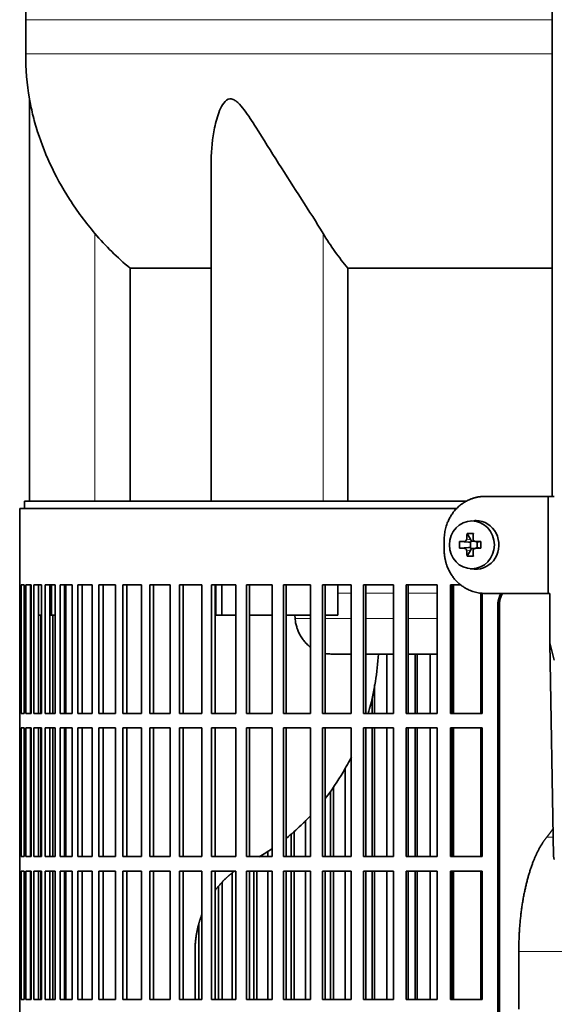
# Model space of a CAD drawing. Header units: millimetres. Extents: x 468 to 1343, y -1144 to 1322.
# Tile 15 of 27: x 475 to 585, y 169 to 372. Entities that reach past the tile are written whole.
import ezdxf

# ---------------------------------------------------------------- set-up
doc = ezdxf.new("R2010")
doc.units = ezdxf.units.MM
for name, color, linetype in [('LOW_454-1', 7, 'Continuous'), ('M5X8_UNI7687', 7, 'Continuous'), ('VSI344-454_FILTR', 7, 'Continuous'), ('VSI344-454_SUPPO', 7, 'Continuous'), ('VSI344-454_TERMI', 7, 'Continuous'), ('VSI454_DIFFUSORE', 7, 'Continuous')]:
    doc.layers.add(name, color=color, linetype=linetype)

# ---------------------------------------------------------------- blocks, each defined once
blk = doc.blocks.new('SE')
at = {"layer": 'LOW_454-1', "color": 7, "linetype": 'Continuous', "lineweight": 35}
blk.add_line((584.32, 535.72), (584.32, 273.72), dxfattribs=at)
at = {"layer": 'M5X8_UNI7687', "color": 7, "linetype": 'Continuous', "lineweight": 35}
for p, q in [((568.25, 268.7), (567.4, 268.63)), ((566.76, 266.05), (567.53, 264.75)), ((565.22, 264.41), (567.06, 264.25)), ((567.46, 263.15), (567.46, 264.28)), ((567.63, 264.47), (568.25, 264.47)), ((568.33, 264.45), (568.92, 264.26)), ((568.87, 264.27), (568.87, 263.16)), ((569.61, 264.41), (569, 264.25)), ((565.22, 263.03), (567.06, 263.18)), ((566.76, 261.38), (567.53, 262.69)), ((568.28, 262.97), (567.63, 262.97)), ((568.92, 263.18), (568.33, 262.98)), ((569.61, 263.03), (569, 263.18)), ((567.4, 258.8), (568.25, 258.73))]:
    blk.add_line(p, q, dxfattribs=at)
at = {"layer": 'M5X8_UNI7687', "color": 4, "linetype": 'Continuous', "lineweight": 9}
for p, q in [((567.06, 264.25), (566.21, 264.43)), ((566.68, 264.93), (567.53, 264.75)), ((568.48, 264.43), (569, 264.25)), ((566.21, 263.01), (567.06, 263.18)), ((567.53, 262.69), (566.68, 262.51)), ((569, 263.18), (568.48, 263.01))]:
    blk.add_line(p, q, dxfattribs=at)
at = {"layer": 'M5X8_UNI7687', "color": 7, "linetype": 'Continuous', "lineweight": 35}
for centre, radius, start, end in [((576.38, 263.72), 11.19, 176.4519, 183.5481), ((535.66, 263.72), 33.96, 358.8317, 1.1683)]:
    blk.add_arc(centre, radius, start, end, dxfattribs=at)
blk.add_ellipse((567.75, 263.72), major_axis=(0, 4.93), ratio=0.939693, dxfattribs=at)
for centre, major_axis, ratio, start_param, end_param in [((568.61, 263.72), (0, 5), 0.939693, 3.065157, 6.283185), ((568.61, 263.72), (0, 5), 0.939693, 0, 0.076435), ((570.87, 263.72), (0, 10), 0.422618, 1.335108, 1.449667), ((569.97, 260.65), (-8.99, 2.22), 0.549436, -1.223909, -1.074217), ((570.58, 263.72), (0, 10), 0.258819, 1.335108, 1.449667), ((570.73, 263.56), (-9.99, 0.3), 0.0819, -1.099374, -0.984815), ((567.05, 264.76), (0.805, -0.118), 0.613124, 4.809424, 5.327625), ((567.22, 264.72), (0.03, -0.501), 0.939258, 0.461161, 0.987959), ((567.05, 264.76), (0.521, -0.505), 0.511875, 0.559691, 1.077892), ((570.73, 263.56), (-9.99, 0.3), 0.0819, -1.456192, -1.341632), ((569, 264.76), (0.052, 0.506), 0.51441, 3.025925, 3.331693), ((570.73, 263.87), (-9.99, -0.3), 0.0819, 0.984815, 1.099374), ((570.87, 263.72), (0, -10), 0.422618, -1.449667, -1.335108), ((567.05, 262.68), (0.805, 0.118), 0.613124, 0.95556, 1.473761), ((567.22, 262.72), (0.03, 0.501), 0.939258, 5.295226, 5.822024), ((567.05, 262.68), (0.521, 0.505), 0.511875, 5.205293, 5.723494), ((570.58, 263.72), (0, -10), 0.258819, -1.449667, -1.335108), ((570.73, 263.87), (-9.99, -0.3), 0.0819, 1.341632, 1.456192), ((569, 262.68), (0.052, -0.506), 0.51441, 2.951492, 3.25726), ((569.97, 266.78), (-8.99, -2.22), 0.549436, 1.074217, 1.223909)]:
    blk.add_ellipse(centre, major_axis=major_axis, ratio=ratio, start_param=start_param, end_param=end_param, dxfattribs=at)
for points in [[(566.21, 264.43), (566.22, 264.43), (566.25, 264.43), (566.3, 264.44), (566.34, 264.45), (566.38, 264.47), (566.42, 264.49), (566.46, 264.51), (566.49, 264.54), (566.53, 264.58), (566.56, 264.61), (566.59, 264.65), (566.61, 264.7), (566.63, 264.74), (566.65, 264.78), (566.66, 264.83), (566.67, 264.88), (566.68, 264.91), (566.68, 264.93)], [(568.01, 264.93), (568.01, 264.91), (568.01, 264.88), (568.02, 264.83), (568.03, 264.78), (568.04, 264.74), (568.06, 264.7), (568.08, 264.65), (568.11, 264.61), (568.14, 264.58), (568.18, 264.54), (568.21, 264.51), (568.25, 264.49), (568.29, 264.47), (568.34, 264.45), (568.38, 264.44), (568.43, 264.43), (568.46, 264.43), (568.48, 264.43)], [(566.68, 262.51), (566.68, 262.53), (566.67, 262.56), (566.66, 262.61), (566.65, 262.66), (566.63, 262.7), (566.61, 262.74), (566.59, 262.78), (566.56, 262.82), (566.53, 262.86), (566.49, 262.9), (566.46, 262.92), (566.42, 262.95), (566.38, 262.97), (566.34, 262.99), (566.3, 263), (566.25, 263.01), (566.22, 263.01), (566.21, 263.01)], [(568.48, 263.01), (568.46, 263.01), (568.43, 263.01), (568.38, 263), (568.34, 262.99), (568.29, 262.97), (568.25, 262.95), (568.21, 262.92), (568.18, 262.9), (568.14, 262.86), (568.11, 262.82), (568.08, 262.78), (568.06, 262.74), (568.04, 262.7), (568.03, 262.66), (568.02, 262.61), (568.01, 262.56), (568.01, 262.53), (568.01, 262.51)]]:
    blk.add_open_spline(points, degree=3, dxfattribs=at)
at = {"layer": 'VSI344-454_FILTR', "color": 7, "linetype": 'Continuous', "lineweight": 35}
for p, q in [((564.58, 271.22), (474.53, 271.22)), ((474.53, 271.22), (474.53, 255.47)), ((474.53, 255.47), (474.66, 255.47)), ((474.53, 228.97), (474.53, 255.47)), ((474.66, 228.97), (474.66, 255.47)), ((474.81, 255.47), (475.43, 255.47)), ((474.81, 228.97), (474.81, 255.47)), ((475.43, 228.97), (475.43, 255.47)), ((475.79, 255.47), (476.89, 255.47)), ((475.79, 228.97), (475.79, 255.47)), ((476.78, 228.97), (476.78, 255.47)), ((476.89, 228.97), (476.89, 255.47)), ((477.46, 255.47), (479.04, 255.47)), ((477.46, 228.97), (477.46, 255.47)), ((478.43, 228.97), (478.43, 255.47)), ((479.04, 228.97), (479.04, 255.47)), ((479.81, 255.47), (481.87, 255.47)), ((479.81, 228.97), (479.81, 255.47)), ((480.77, 228.97), (480.77, 255.47)), ((481.87, 228.97), (481.87, 255.47)), ((482.84, 255.47), (485.36, 255.47)), ((482.84, 228.97), (482.84, 255.47)), ((483.78, 228.97), (483.78, 255.47)), ((485.36, 228.97), (485.36, 255.47)), ((486.53, 255.47), (489.5, 255.47)), ((486.53, 228.97), (486.53, 255.47)), ((487.44, 228.97), (487.44, 255.47)), ((489.5, 228.97), (489.5, 255.47)), ((490.86, 255.47), (494.27, 255.47)), ((490.86, 228.97), (490.86, 255.47)), ((491.73, 228.97), (491.73, 255.47)), ((494.27, 228.97), (494.27, 255.47)), ((495.8, 255.47), (499.63, 255.47)), ((495.8, 228.97), (495.8, 255.47)), ((496.64, 228.97), (496.64, 255.47)), ((499.63, 228.97), (499.63, 255.47)), ((501.34, 255.47), (505.58, 255.47)), ((501.34, 228.97), (501.34, 255.47)), ((502.14, 228.97), (502.14, 255.47)), ((505.58, 228.97), (505.58, 255.47)), ((507.46, 255.47), (512.07, 255.47)), ((507.46, 228.97), (507.46, 255.47)), ((508.21, 228.97), (508.21, 255.47)), ((512.07, 228.97), (512.07, 255.47)), ((514.1, 255.47), (519.08, 255.47)), ((514.1, 228.97), (514.1, 255.47)), ((514.81, 228.97), (514.81, 255.47)), ((519.08, 228.97), (519.08, 255.47)), ((521.26, 255.47), (526.57, 255.47)), ((521.26, 228.97), (521.26, 255.47)), ((521.92, 228.97), (521.92, 255.47)), ((526.57, 228.97), (526.57, 255.47)), ((528.89, 255.47), (534.51, 255.47)), ((528.89, 228.97), (528.89, 255.47)), ((529.49, 228.97), (529.49, 255.47)), ((534.51, 228.97), (534.51, 255.47)), ((536.95, 255.47), (542.85, 255.47)), ((536.95, 228.97), (536.95, 255.47)), ((537.49, 228.97), (537.49, 255.47)), ((542.85, 228.97), (542.85, 255.47)), ((545.41, 255.47), (551.56, 255.47)), ((545.41, 228.97), (545.41, 255.47)), ((545.89, 228.97), (545.89, 255.47)), ((551.56, 228.97), (551.56, 255.47)), ((554.22, 255.47), (560.59, 255.47)), ((554.22, 228.97), (554.22, 255.47)), ((554.64, 228.97), (554.64, 255.47)), ((560.59, 228.97), (560.59, 255.47)), ((563.34, 255.47), (565.46, 255.47)), ((563.34, 228.97), (563.34, 255.47)), ((563.7, 228.97), (563.7, 255.47)), ((569.9, 228.97), (569.9, 253.77)), ((573.09, -19.78), (573.09, 251.22)), ((573.41, -19.78), (573.41, 251.22)), ((478.86, 228.97), (478.86, 249.22)), ((481.34, 228.97), (481.34, 249.22)), ((550.22, 228.97), (550.22, 241.22)), ((556.04, 228.97), (556.04, 241.22)), ((556.49, 228.97), (556.49, 241.22)), ((559.13, 228.97), (559.13, 241.22)), ((547.68, 228.97), (547.68, 234.85)), ((547.16, 228.97), (547.16, 232.09)), ((474.53, 228.97), (474.66, 228.97)), ((474.53, 228.97), (474.53, 225.97)), ((474.81, 228.97), (475.43, 228.97)), ((475.79, 228.97), (476.89, 228.97)), ((477.46, 228.97), (479.04, 228.97)), ((479.81, 228.97), (481.87, 228.97)), ((482.84, 228.97), (485.36, 228.97)), ((486.53, 228.97), (489.5, 228.97)), ((490.86, 228.97), (494.27, 228.97)), ((495.8, 228.97), (499.63, 228.97)), ((501.34, 228.97), (505.58, 228.97)), ((507.46, 228.97), (512.07, 228.97)), ((514.1, 228.97), (519.08, 228.97)), ((521.26, 228.97), (526.57, 228.97)), ((528.89, 228.97), (534.51, 228.97)), ((536.95, 228.97), (542.85, 228.97)), ((545.41, 228.97), (551.56, 228.97)), ((554.22, 228.97), (560.59, 228.97)), ((563.34, 228.97), (569.9, 228.97)), ((474.53, 225.97), (474.66, 225.97)), ((474.53, 199.47), (474.53, 225.97)), ((474.66, 199.47), (474.66, 225.97)), ((474.81, 225.97), (475.43, 225.97)), ((474.81, 199.47), (474.81, 225.97)), ((475.43, 199.47), (475.43, 225.97)), ((475.79, 225.97), (476.89, 225.97)), ((475.79, 199.47), (475.79, 225.97)), ((476.78, 199.47), (476.78, 225.97)), ((476.89, 199.47), (476.89, 225.97)), ((477.46, 225.97), (479.04, 225.97)), ((477.46, 199.47), (477.46, 225.97)), ((478.43, 199.47), (478.43, 225.97)), ((478.86, 199.47), (478.86, 225.97)), ((479.04, 199.47), (479.04, 225.97)), ((479.81, 225.97), (481.87, 225.97)), ((479.81, 199.47), (479.81, 225.97)), ((480.77, 199.47), (480.77, 225.97)), ((481.34, 199.47), (481.34, 225.97)), ((481.87, 199.47), (481.87, 225.97)), ((482.84, 225.97), (485.36, 225.97)), ((482.84, 199.47), (482.84, 225.97)), ((483.78, 199.47), (483.78, 225.97)), ((485.36, 199.47), (485.36, 225.97)), ((486.53, 225.97), (489.5, 225.97)), ((486.53, 199.47), (486.53, 225.97)), ((487.44, 199.47), (487.44, 225.97)), ((489.5, 199.47), (489.5, 225.97)), ((490.86, 225.97), (494.27, 225.97)), ((490.86, 199.47), (490.86, 225.97)), ((491.73, 199.47), (491.73, 225.97)), ((494.27, 199.47), (494.27, 225.97)), ((495.8, 225.97), (499.63, 225.97)), ((495.8, 199.47), (495.8, 225.97)), ((496.64, 199.47), (496.64, 225.97)), ((499.63, 199.47), (499.63, 225.97)), ((501.34, 225.97), (505.58, 225.97)), ((501.34, 199.47), (501.34, 225.97)), ((502.14, 199.47), (502.14, 225.97)), ((505.58, 199.47), (505.58, 225.97)), ((507.46, 225.97), (512.07, 225.97)), ((507.46, 199.47), (507.46, 225.97)), ((508.21, 199.47), (508.21, 225.97)), ((512.07, 199.47), (512.07, 225.97)), ((514.1, 225.97), (519.08, 225.97)), ((514.1, 199.47), (514.1, 225.97)), ((514.81, 199.47), (514.81, 225.97)), ((519.08, 199.47), (519.08, 225.97)), ((521.26, 225.97), (526.57, 225.97)), ((521.26, 199.47), (521.26, 225.97)), ((521.92, 199.47), (521.92, 225.97)), ((526.57, 199.47), (526.57, 225.97)), ((528.89, 225.97), (534.51, 225.97)), ((528.89, 199.47), (528.89, 225.97)), ((529.49, 199.47), (529.49, 225.97)), ((534.51, 199.47), (534.51, 225.97)), ((536.95, 225.97), (542.85, 225.97)), ((536.95, 199.47), (536.95, 225.97)), ((537.49, 199.47), (537.49, 225.97)), ((542.85, 199.47), (542.85, 225.97)), ((545.41, 225.97), (551.56, 225.97)), ((545.41, 199.47), (545.41, 225.97)), ((545.89, 199.47), (545.89, 225.97)), ((547.16, 199.47), (547.16, 225.97)), ((547.68, 199.47), (547.68, 225.97)), ((550.22, 199.47), (550.22, 225.97)), ((551.56, 199.47), (551.56, 225.97)), ((554.22, 225.97), (560.59, 225.97)), ((554.22, 199.47), (554.22, 225.97)), ((554.64, 199.47), (554.64, 225.97)), ((556.04, 199.47), (556.04, 225.97)), ((556.49, 199.47), (556.49, 225.97)), ((559.13, 199.47), (559.13, 225.97)), ((560.59, 199.47), (560.59, 225.97)), ((563.34, 225.97), (569.9, 225.97)), ((563.34, 199.47), (563.34, 225.97)), ((563.7, 199.47), (563.7, 225.97)), ((569.9, 199.47), (569.9, 225.97)), ((541.65, 199.47), (541.65, 217.72)), ((539.2, 199.47), (539.2, 213.85)), ((538.63, 199.47), (538.63, 212.97)), ((533.44, 199.47), (533.44, 206.89)), ((530.48, 199.47), (530.48, 204.09)), ((531.11, 199.47), (531.11, 204.65)), ((474.53, 199.47), (474.66, 199.47)), ((474.53, 199.47), (474.53, 196.47)), ((474.81, 199.47), (475.43, 199.47)), ((475.79, 199.47), (476.89, 199.47)), ((477.46, 199.47), (479.04, 199.47)), ((479.81, 199.47), (481.87, 199.47)), ((482.84, 199.47), (485.36, 199.47)), ((486.53, 199.47), (489.5, 199.47)), ((490.86, 199.47), (494.27, 199.47)), ((495.8, 199.47), (499.63, 199.47)), ((501.34, 199.47), (505.58, 199.47)), ((507.46, 199.47), (512.07, 199.47)), ((514.1, 199.47), (519.08, 199.47)), ((521.26, 199.47), (526.57, 199.47)), ((525.65, 199.47), (525.65, 200.53)), ((528.89, 199.47), (534.51, 199.47)), ((536.95, 199.47), (542.85, 199.47)), ((545.41, 199.47), (551.56, 199.47)), ((554.22, 199.47), (560.59, 199.47)), ((563.34, 199.47), (569.9, 199.47)), ((474.53, 196.47), (474.66, 196.47)), ((474.53, 169.97), (474.53, 196.47)), ((474.66, 169.97), (474.66, 196.47)), ((474.81, 196.47), (475.43, 196.47)), ((474.81, 169.97), (474.81, 196.47)), ((475.43, 169.97), (475.43, 196.47)), ((475.79, 196.47), (476.89, 196.47)), ((475.79, 169.97), (475.79, 196.47)), ((476.78, 169.97), (476.78, 196.47)), ((476.89, 169.97), (476.89, 196.47)), ((477.46, 196.47), (479.04, 196.47)), ((477.46, 169.97), (477.46, 196.47)), ((478.43, 169.97), (478.43, 196.47)), ((478.86, 169.97), (478.86, 196.47)), ((479.04, 169.97), (479.04, 196.47)), ((479.81, 196.47), (481.87, 196.47)), ((479.81, 169.97), (479.81, 196.47)), ((480.77, 169.97), (480.77, 196.47)), ((481.34, 169.97), (481.34, 196.47)), ((481.87, 169.97), (481.87, 196.47)), ((482.84, 196.47), (485.36, 196.47)), ((482.84, 169.97), (482.84, 196.47)), ((483.78, 169.97), (483.78, 196.47)), ((485.36, 169.97), (485.36, 196.47)), ((486.53, 196.47), (489.5, 196.47)), ((486.53, 169.97), (486.53, 196.47)), ((487.44, 169.97), (487.44, 196.47)), ((489.5, 169.97), (489.5, 196.47)), ((490.86, 196.47), (494.27, 196.47)), ((490.86, 169.97), (490.86, 196.47)), ((491.73, 169.97), (491.73, 196.47)), ((494.27, 169.97), (494.27, 196.47)), ((495.8, 196.47), (499.63, 196.47)), ((495.8, 169.97), (495.8, 196.47)), ((496.64, 169.97), (496.64, 196.47)), ((499.63, 169.97), (499.63, 196.47)), ((501.34, 196.47), (505.58, 196.47)), ((501.34, 169.97), (501.34, 196.47)), ((502.14, 169.97), (502.14, 196.47)), ((505.58, 169.97), (505.58, 196.47)), ((507.46, 196.47), (512.07, 196.47)), ((507.46, 169.97), (507.46, 196.47)), ((508.21, 169.97), (508.21, 196.47)), ((512.07, 169.97), (512.07, 196.47)), ((514.1, 196.47), (519.08, 196.47)), ((514.1, 169.97), (514.1, 196.47)), ((514.81, 169.97), (514.81, 196.47)), ((518.3, 169.97), (518.3, 196)), ((519.08, 169.97), (519.08, 196.47)), ((521.26, 196.47), (526.57, 196.47)), ((521.26, 169.97), (521.26, 196.47)), ((521.92, 169.97), (521.92, 196.47)), ((522.77, 169.97), (522.77, 196.47)), ((523.45, 169.97), (523.45, 196.47)), ((525.65, 169.97), (525.65, 196.47)), ((526.57, 169.97), (526.57, 196.47)), ((528.89, 196.47), (534.51, 196.47)), ((528.89, 169.97), (528.89, 196.47)), ((529.49, 169.97), (529.49, 196.47)), ((530.48, 169.97), (530.48, 196.47)), ((531.11, 169.97), (531.11, 196.47)), ((533.44, 169.97), (533.44, 196.47)), ((534.51, 169.97), (534.51, 196.47)), ((536.95, 196.47), (542.85, 196.47)), ((536.95, 169.97), (536.95, 196.47)), ((537.49, 169.97), (537.49, 196.47)), ((538.63, 169.97), (538.63, 196.47)), ((539.2, 169.97), (539.2, 196.47)), ((541.65, 169.97), (541.65, 196.47)), ((542.85, 169.97), (542.85, 196.47)), ((545.41, 196.47), (551.56, 196.47)), ((545.41, 169.97), (545.41, 196.47)), ((545.89, 169.97), (545.89, 196.47)), ((547.16, 169.97), (547.16, 196.47)), ((547.68, 169.97), (547.68, 196.47)), ((550.22, 169.97), (550.22, 196.47)), ((551.56, 169.97), (551.56, 196.47)), ((554.22, 196.47), (560.59, 196.47)), ((554.22, 169.97), (554.22, 196.47)), ((554.64, 169.97), (554.64, 196.47)), ((556.04, 169.97), (556.04, 196.47)), ((556.49, 169.97), (556.49, 196.47)), ((559.13, 169.97), (559.13, 196.47)), ((560.59, 169.97), (560.59, 196.47)), ((563.34, 196.47), (569.9, 196.47)), ((563.34, 169.97), (563.34, 196.47)), ((563.7, 169.97), (563.7, 196.47)), ((569.9, 169.97), (569.9, 196.47)), ((515.51, 169.97), (515.51, 193.31)), ((516.24, 169.97), (516.24, 194.11)), ((511.45, 169.97), (511.45, 185.56)), ((474.53, 169.97), (474.66, 169.97)), ((474.53, 169.97), (474.53, 166.97)), ((474.81, 169.97), (475.43, 169.97)), ((475.79, 169.97), (476.89, 169.97)), ((477.46, 169.97), (479.04, 169.97)), ((479.81, 169.97), (481.87, 169.97)), ((482.84, 169.97), (485.36, 169.97)), ((486.53, 169.97), (489.5, 169.97)), ((490.86, 169.97), (494.27, 169.97)), ((495.8, 169.97), (499.63, 169.97)), ((501.34, 169.97), (505.58, 169.97)), ((507.46, 169.97), (512.07, 169.97)), ((514.1, 169.97), (519.08, 169.97)), ((521.26, 169.97), (526.57, 169.97)), ((528.89, 169.97), (534.51, 169.97)), ((536.95, 169.97), (542.85, 169.97)), ((545.41, 169.97), (551.56, 169.97)), ((554.22, 169.97), (560.59, 169.97)), ((563.34, 169.97), (569.9, 169.97))]:
    blk.add_line(p, q, dxfattribs=at)
at = {"layer": 'VSI344-454_FILTR', "color": 4, "linetype": 'Continuous', "lineweight": 9}
blk.add_line((573.09, 251.22), (573.41, 251.22), dxfattribs=at)
at = {"layer": 'VSI344-454_FILTR', "color": 7, "linetype": 'Continuous', "lineweight": 35}
for points, knots in [([(573.09, 251.22), (573.09, 251.29), (573.09, 251.44), (573.11, 251.66), (573.13, 251.87), (573.16, 252.09), (573.2, 252.3), (573.25, 252.51), (573.31, 252.72), (573.38, 252.93), (573.51, 253.28), (573.64, 253.56), (573.75, 253.76)], [0, 0, 0, 0, 0.027983, 0.0557899, 0.0834734, 0.1110867, 0.1386835, 0.1663177, 0.1940428, 0.2219119, 0.2499772, 0.3401037, 0.3401037, 0.3401037, 0.3401037]), ([(574.07, 253.76), (573.95, 253.56), (573.8, 253.23), (573.63, 252.76), (573.53, 252.39), (573.46, 252), (573.41, 251.61), (573.41, 251.35), (573.41, 251.22)], [0.6599456, 0.6599456, 0.6599456, 0.6599456, 0.7500173, 0.8003848, 0.8502554, 0.8999393, 0.9497504, 1, 1, 1, 1])]:
    blk.add_open_spline(points, degree=3, knots=knots, dxfattribs=at)
at = {"layer": 'VSI344-454_SUPPO', "color": 7, "linetype": 'Continuous', "lineweight": 35}
for p, q in [((566.64, 272.72), (475.53, 272.72)), ((475.53, 272.72), (475.53, 271.22)), ((481.12, 249.22), (481.12, 255.47)), ((484.03, 228.97), (484.03, 255.47)), ((514.96, 249.22), (514.96, 255.47)), ((516.17, 249.22), (516.17, 255.47)), ((540.08, 249.22), (540.08, 255.47)), ((563.96, 228.97), (563.96, 255.47)), ((569.56, 228.97), (569.56, 253.81)), ((476.78, 249.22), (476.89, 249.22)), ((478.43, 249.22), (479.04, 249.22)), ((480.77, 249.22), (481.12, 249.22)), ((481.12, 249.22), (481.87, 249.22)), ((483.78, 249.22), (484.03, 249.22)), ((514.96, 249.22), (516.17, 249.22)), ((516.17, 249.22), (519.08, 249.22)), ((521.92, 249.22), (526.57, 249.22)), ((529.49, 249.22), (534.51, 249.22)), ((531.31, 248.52), (531.25, 249.22)), ((537.49, 249.22), (540.08, 249.22)), ((538.67, 241.22), (542.85, 241.22)), ((545.89, 241.22), (551.56, 241.22)), ((554.64, 241.22), (560.59, 241.22)), ((563.7, 241.22), (563.96, 241.22)), ((484.03, 199.47), (484.03, 225.97)), ((563.96, 199.47), (563.96, 225.97)), ((569.56, 199.47), (569.56, 225.97)), ((484.03, 169.97), (484.03, 196.47)), ((563.96, 169.97), (563.96, 196.47)), ((569.56, 169.97), (569.56, 196.47)), ((510.67, 169.97), (510.67, 179.87)), ((577.42, 168.02), (577.42, 179.87))]:
    blk.add_line(p, q, dxfattribs=at)
at = {"layer": 'VSI344-454_SUPPO', "color": 4, "linetype": 'Continuous', "lineweight": 9}
for p, q in [((542.85, 253.74), (540.08, 253.74)), ((551.56, 253.74), (545.89, 253.74)), ((560.59, 253.74), (554.64, 253.74)), ((563.96, 253.74), (563.7, 253.74)), ((531.31, 248.52), (534.51, 248.52)), ((537.49, 248.52), (542.85, 248.52)), ((545.89, 248.52), (551.56, 248.52)), ((554.64, 248.52), (560.59, 248.52)), ((563.7, 248.52), (563.96, 248.52)), ((583.17, 203.43), (584.51, 203.43)), ((577.42, 179.87), (658.65, 179.87))]:
    blk.add_line(p, q, dxfattribs=at)
at = {"layer": 'VSI344-454_SUPPO', "color": 7, "linetype": 'Continuous', "lineweight": 35}
for points, degree, knots in [([(531.31, 248.52), (531.34, 248.23), (531.4, 247.65), (531.62, 246.79), (531.91, 245.94), (532.31, 245.12), (532.8, 244.34), (533.38, 243.61), (533.96, 243.04), (534.35, 242.73), (534.5, 242.62)], 3, [0, 0, 0, 0, 0.0417365, 0.0843208, 0.127753, 0.1720331, 0.2171609, 0.2631364, 0.3099596, 0.3384804, 0.3384804, 0.3384804, 0.3384804]), ([(548.47, 241.21), (548.26, 237.39), (547.66, 233.65), (546.58, 229.63), (546.49, 229.29), (546.39, 228.95)], 3, [0.0517388, 0.0517388, 0.0517388, 0.0517388, 0.25, 0.25, 0.2684606, 0.2684606, 0.2684606, 0.2684606]), ([(542.92, 220.03), (542.38, 218.95), (541.8, 217.89), (540.09, 214.97), (538.86, 213.16), (537.53, 211.44)], 3, [0.4358245, 0.4358245, 0.4358245, 0.4358245, 0.5, 0.5, 0.6155764, 0.6155764, 0.6155764, 0.6155764]), ([(534.52, 207.91), (533.87, 207.22), (533.21, 206.55), (531.56, 204.98), (530.56, 204.11), (529.53, 203.28)], 3, [0.6987897, 0.6987897, 0.6987897, 0.6987897, 0.75, 0.75, 0.8223069, 0.8223069, 0.8223069, 0.8223069]), ([(577.42, 179.87), (577.42, 183.56), (577.81, 187.13), (578.21, 190.7), (578.98, 193.84), (579.74, 196.97), (580.81, 199.42), (581.88, 201.87), (583.17, 203.43)], 2, [0, 0, 0, 0.25, 0.25, 0.5, 0.5, 0.75, 0.75, 1, 1, 1]), ([(514.79, 192.46), (515.78, 193.77), (516.98, 194.92), (517.88, 195.77), (518.86, 196.48)], 2, [0.6005011, 0.6005011, 0.6005011, 0.75, 0.75, 0.8637646, 0.8637646, 0.8637646]), ([(510.67, 179.87), (510.67, 182.72), (511.41, 185.45), (511.68, 186.45), (512.04, 187.41)], 2, [0, 0, 0, 0.25, 0.25, 0.3403799, 0.3403799, 0.3403799])]:
    blk.add_open_spline(points, degree=degree, knots=knots, dxfattribs=at)
for points, degree in [([(537.48, 241.33), (537.91, 241.25), (538.35, 241.22), (538.79, 241.22)], 3), ([(583.17, 203.43), (583.85, 204.26), (584.49, 205.23)], 2), ([(526.57, 201.09), (525.7, 200.49), (524.8, 199.92), (523.89, 199.39)], 3)]:
    blk.add_open_spline(points, degree=degree, dxfattribs=at)
at = {"layer": 'VSI344-454_TERMI', "color": 7, "linetype": 'Continuous', "lineweight": 35}
for p, q in [((570.44, 273.72), (583.45, 273.72)), ((583.45, 273.72), (584.74, 273.72)), ((583.45, 253.72), (583.45, 273.72)), ((562.03, 264.72), (562.03, 262.72)), ((570.44, 253.72), (583.45, 253.72)), ((583.45, 253.72), (583.81, 253.72)), ((583.81, 243.55), (583.81, 253.72)), ((583.81, 243.55), (584.74, 239.97)), ((584.58, 199.51), (583.81, 243.55)), ((584.74, 198.88), (584.58, 199.51))]:
    blk.add_line(p, q, dxfattribs=at)
for points, knots in [([(570.44, 273.72), (570.34, 273.72), (570.16, 273.72), (569.88, 273.7), (569.6, 273.68), (569.33, 273.64), (569.05, 273.6), (568.78, 273.55), (568.51, 273.49), (568.24, 273.42), (567.98, 273.33), (567.71, 273.24), (567.45, 273.14), (567.02, 272.96), (566.44, 272.67), (565.74, 272.22), (565.07, 271.69), (564.46, 271.09), (563.91, 270.44), (563.42, 269.73), (563, 268.97), (562.69, 268.26), (562.47, 267.61), (562.31, 267.05), (562.18, 266.48), (562.1, 265.9), (562.04, 265.31), (562.03, 264.92), (562.03, 264.72)], [0, 0, 0, 0, 0.021016, 0.041931, 0.062766, 0.083544, 0.104287, 0.125018, 0.14576, 0.166534, 0.187364, 0.208272, 0.22928, 0.250409, 0.312471, 0.374687, 0.437512, 0.500059, 0.562597, 0.625436, 0.687652, 0.74973, 0.791863, 0.833589, 0.875085, 0.916531, 0.95811, 1, 1, 1, 1]), ([(562.03, 262.72), (562.03, 262.62), (562.03, 262.42), (562.05, 262.13), (562.07, 261.83), (562.1, 261.54), (562.14, 261.25), (562.19, 260.96), (562.25, 260.68), (562.31, 260.39), (562.39, 260.11), (562.47, 259.83), (562.56, 259.55), (562.73, 259.09), (563, 258.47), (563.42, 257.71), (563.91, 257), (564.46, 256.34), (565.07, 255.75), (565.74, 255.22), (566.44, 254.77), (567.11, 254.43), (567.71, 254.19), (568.24, 254.02), (568.78, 253.88), (569.33, 253.79), (569.88, 253.73), (570.25, 253.72), (570.44, 253.72)], [0, 0, 0, 0, 0.020995, 0.041891, 0.062709, 0.083472, 0.104202, 0.124923, 0.145657, 0.166425, 0.187252, 0.208159, 0.229169, 0.250303, 0.312364, 0.374597, 0.437423, 0.499974, 0.562512, 0.625346, 0.687554, 0.749624, 0.791753, 0.833484, 0.874994, 0.916463, 0.958072, 1, 1, 1, 1])]:
    blk.add_open_spline(points, degree=3, knots=knots, dxfattribs=at)
at = {"layer": 'VSI454_DIFFUSORE', "color": 4, "linetype": 'Continuous', "lineweight": 9}
for p, q in [((584.32, 372.01), (475.78, 372.01)), ((475.78, 364.97), (584.32, 364.97)), ((490.03, 272.72), (490.03, 327.93)), ((537.07, 272.72), (537.07, 327.93))]:
    blk.add_line(p, q, dxfattribs=at)
at = {"layer": 'VSI454_DIFFUSORE', "color": 7, "linetype": 'Continuous', "lineweight": 35}
for p, q in [((475.78, 372.01), (475.78, 364.97)), ((476.53, 355.67), (476.53, 272.72)), ((514.02, 342.99), (514.02, 272.72)), ((497.28, 320.78), (514.02, 320.78)), ((497.28, 272.72), (497.28, 320.78)), ((542.2, 320.78), (584.32, 320.78)), ((542.2, 272.72), (542.2, 320.78))]:
    blk.add_line(p, q, dxfattribs=at)
for centre, radius, start, end in [((553.76, 372.01), 77.98, 134.5, 180), ((533.19, 364.97), 57.42, 180, 189.3177)]:
    blk.add_arc(centre, radius, start, end, dxfattribs=at)
for points, knots in [([(490.03, 327.93), (488.1, 330.2), (486.37, 332.55), (483.26, 337.4), (481.9, 339.9), (479.62, 344.85), (478.68, 347.35), (477.57, 351.05), (477.26, 352.27), (476.87, 353.95), (476.76, 354.49), (476.63, 355.16), (476.59, 355.35), (476.54, 355.62), (476.53, 355.7), (476.53, 355.7)], [0, 0, 0, 0, 0.125, 0.125, 0.25, 0.25, 0.375, 0.375, 0.4375, 0.4375, 0.46875, 0.46875, 0.484375, 0.484375, 0.498741, 0.498741, 0.498741, 0.498741]), ([(537.07, 327.93), (535.7, 330.2), (534.2, 332.55), (531.08, 337.4), (529.47, 339.9), (526.34, 344.85), (524.8, 347.35), (522.44, 351.05), (521.65, 352.27), (520.38, 353.95), (519.95, 354.49), (519.23, 355.16), (518.98, 355.35), (518.45, 355.63), (518.17, 355.71), (517.39, 355.67), (516.95, 355.28), (516.26, 354.37), (515.99, 353.83), (515.28, 352.13), (514.96, 350.93), (514.24, 347.51), (514.02, 345.23), (514.02, 342.99)], [0, 0, 0, 0, 0.125, 0.125, 0.25, 0.25, 0.375, 0.375, 0.4375, 0.4375, 0.46875, 0.46875, 0.484375, 0.484375, 0.5, 0.5, 0.53125, 0.53125, 0.5625, 0.5625, 0.625, 0.625, 0.7380463, 0.7380463, 0.7380463, 0.7380463])]:
    blk.add_open_spline(points, degree=3, knots=knots, dxfattribs=at)
for points in [[(497.28, 320.78), (494.65, 322.95), (492.24, 325.33), (490.03, 327.93)], [(542.2, 320.78), (540.34, 322.95), (538.63, 325.33), (537.07, 327.93)]]:
    blk.add_open_spline(points, degree=3, dxfattribs=at)

msp = doc.modelspace()

# ---------------------------------------------------------------- block references
msp.add_blockref('SE', (0, 0))

doc.saveas('drawing.dxf')
